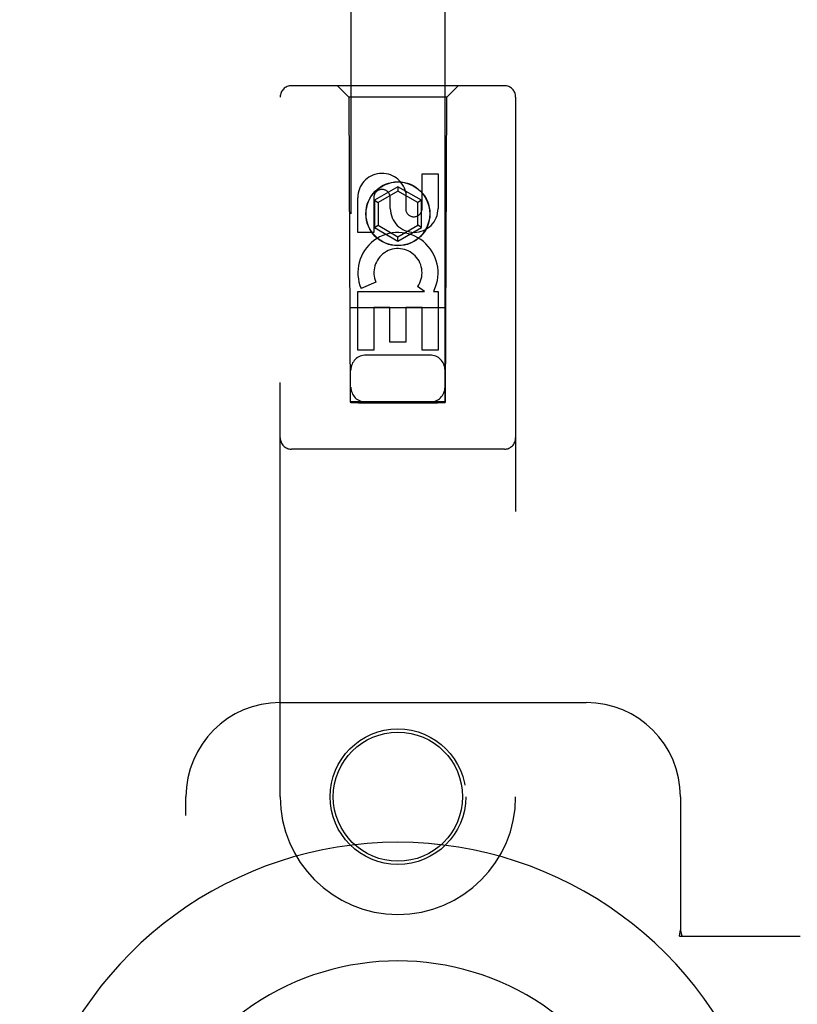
# Model space of a CAD drawing. Header units: inches. Extents: x 0 to 200, y 0 to 129.
# Tile 52 of 118: x 94.26 to 96.32, y 49.2 to 51.81. Entities that reach past the tile are written whole.
import ezdxf

# ---------------------------------------------------------------- set-up
doc = ezdxf.new("R2010")
doc.units = ezdxf.units.IN
doc.header["$LTSCALE"] = 11
doc.header["$MEASUREMENT"] = 0
doc.linetypes.add('HIDDEN', pattern=[0.2, 0.1, -0.1])
doc.layers.add('DOOR_ASSEMBLY', color=7, linetype='CONTINUOUS')

msp = doc.modelspace()

# ---------------------------------------------------------------- linework, layer by layer
at = {"layer": 'DOOR_ASSEMBLY', "color": 8, "linetype": 'HIDDEN'}
for p, q in [((95.139, 78.7983), (95.139, 50.7966)), ((95.389, 50.7966), (95.389, 78.7983)), ((95.5465, 51.6383), (94.9815, 51.6383)), ((95.134, 51.6083), (95.104, 51.6383)), ((95.394, 51.6083), (95.424, 51.6383)), ((94.9515, 49.7508), (94.9515, 51.6083)), ((95.394, 51.6083), (95.134, 51.6083)), ((95.134, 51.6083), (95.1375, 50.7983)), ((95.3905, 50.7983), (95.394, 51.6083)), ((95.5765, 51.6083), (95.5765, 49.7508)), ((95.3282, 51.4048), (95.3706, 51.4048)), ((95.3282, 51.3124), (95.3282, 51.4048)), ((95.3706, 51.4048), (95.3706, 51.3124)), ((95.264, 51.3701), (95.2015, 51.3341)), ((95.3265, 51.3341), (95.264, 51.3701)), ((95.264, 51.3701), (95.264, 51.3586)), ((95.1574, 51.2485), (95.1574, 51.341)), ((95.1998, 51.341), (95.1998, 51.2485)), ((95.264, 51.3586), (95.2115, 51.3283)), ((95.2437, 51.3124), (95.2437, 51.3409)), ((95.3165, 51.3283), (95.264, 51.3586)), ((95.2847, 51.3548), (95.2847, 51.3085)), ((95.2015, 51.3341), (95.2115, 51.3283)), ((95.2015, 51.3341), (95.2015, 51.2619)), ((95.2115, 51.3283), (95.2115, 51.2677)), ((95.3265, 51.3341), (95.3165, 51.3283)), ((95.3165, 51.2677), (95.3165, 51.3283)), ((95.3265, 51.2619), (95.3265, 51.3341)), ((95.2015, 51.2619), (95.2115, 51.2677)), ((95.2015, 51.2619), (95.264, 51.2258)), ((95.2115, 51.2677), (95.264, 51.2374)), ((95.264, 51.2374), (95.3165, 51.2677)), ((95.264, 51.2258), (95.3265, 51.2619)), ((95.3265, 51.2619), (95.3165, 51.2677)), ((95.1998, 51.2485), (95.1574, 51.2485)), ((95.264, 51.2258), (95.264, 51.2374)), ((95.2055, 51.1167), (95.1664, 51.0997)), ((95.335, 51.0923), (95.3164, 51.1053)), ((95.1574, 51.0923), (95.335, 51.0923)), ((95.1574, 50.9361), (95.1574, 51.0923)), ((95.3601, 51.0958), (95.3583, 51.0923)), ((95.3583, 51.0923), (95.3706, 51.0923)), ((95.3706, 51.0923), (95.3706, 50.9361)), ((95.3916, 51.0483), (95.1365, 51.0483)), ((95.2423, 51.0497), (95.1998, 51.0497)), ((95.1998, 51.0497), (95.1998, 50.9361)), ((95.2423, 50.9575), (95.2423, 51.0497)), ((95.3282, 51.0497), (95.2847, 51.0497)), ((95.2847, 51.0497), (95.2847, 50.9575)), ((95.3282, 50.9361), (95.3282, 51.0497)), ((95.2847, 50.9575), (95.2423, 50.9575)), ((95.1998, 50.9361), (95.1574, 50.9361)), ((95.349, 50.9233), (95.179, 50.9233)), ((95.3706, 50.9361), (95.3282, 50.9361)), ((95.1375, 50.7983), (95.3905, 50.7983)), ((95.1397, 50.7995), (95.1409, 50.7996)), ((95.1409, 50.7996), (95.1449, 50.7996)), ((95.1476, 50.7965), (95.1417, 50.7965)), ((95.1449, 50.7996), (95.1556, 50.7996)), ((95.159, 50.7965), (95.1476, 50.7965)), ((95.1556, 50.7996), (95.369, 50.7996)), ((95.159, 50.7965), (95.369, 50.7965)), ((95.369, 50.7996), (95.3805, 50.7996)), ((95.3725, 50.7965), (95.369, 50.7965)), ((95.3832, 50.7965), (95.3725, 50.7965)), ((95.3805, 50.7996), (95.3864, 50.7996)), ((95.3872, 50.7965), (95.3832, 50.7965)), ((95.3884, 50.7965), (95.3872, 50.7965)), ((95.5465, 50.6733), (94.9815, 50.6733)), ((94.9515, 50.0008), (95.764, 50.0008)), ((94.7015, 47.5008), (94.7015, 49.7508)), ((96.014, 49.7508), (96.014, 49.3976)), ((96.011, 49.3808), (96.014, 49.3976)), ((96.011, 49.3808), (96.332, 49.3808)), ((96.0184, 49.3808), (96.014, 49.3976))]:
    msp.add_line(p, q, dxfattribs=at)
for points in [[(95.139, 50.7995), (95.1391, 50.7995), (95.1393, 50.7995), (95.1397, 50.7995)], [(95.1417, 50.7965), (95.1402, 50.7965), (95.1397, 50.7965), (95.1393, 50.7965), (95.1391, 50.7965), (95.139, 50.7966)], [(95.3864, 50.7996), (95.3878, 50.7996), (95.3884, 50.7995), (95.3887, 50.7995), (95.389, 50.7995), (95.389, 50.7995)], [(95.389, 50.7966), (95.389, 50.7965), (95.3887, 50.7965), (95.3884, 50.7965)]]:
    msp.add_lwpolyline(points, dxfattribs=at)
for centre, radius in [((95.264, 51.2983), 0.085), ((95.264, 51.2983), 0.0845), ((95.264, 49.7508), 0.18), ((95.264, 49.7508), 0.1715)]:
    msp.add_circle(centre, radius, dxfattribs=at)
for centre, radius, start, end in [((94.9815, 51.6083), 0.03, 90, 180), ((95.5465, 51.6083), 0.03, 0, 90), ((95.2218, 51.3411), 0.0644, 12.2995, 180.0775), ((95.2218, 51.341), 0.0219, 359.9011, 180), ((95.3072, 51.3124), 0.0635, 180, 360), ((95.3062, 51.3124), 0.0219, 190.307, 360), ((95.2642, 51.142), 0.1065, 334.2636, 203.4027), ((95.2642, 51.142), 0.0639, 324.8895, 203.4026), ((95.179, 50.8833), 0.04, 90, 180), ((95.349, 50.8833), 0.04, 0, 90), ((95.179, 50.8383), 0.04, 180, 270), ((95.349, 50.8383), 0.04, 270, 360), ((94.9815, 50.7033), 0.03, 180, 270), ((95.5465, 50.7033), 0.03, 270, 360), ((94.9515, 49.7508), 0.25, 90, 180), ((95.764, 49.7508), 0.25, 0, 90), ((95.264, 49.7508), 0.3125, 180, 360)]:
    msp.add_arc(centre, radius, start, end, dxfattribs=at)
at = {"layer": 'DOOR_ASSEMBLY', "color": 7, "linetype": 'Continuous'}
for radius, start, end in [(1.0039, 305.5066, 234.4934), (0.689, 347.9703, 192.0297)]:
    msp.add_arc((95.264, 48.6258), radius, start, end, dxfattribs=at)

doc.saveas('drawing.dxf')
